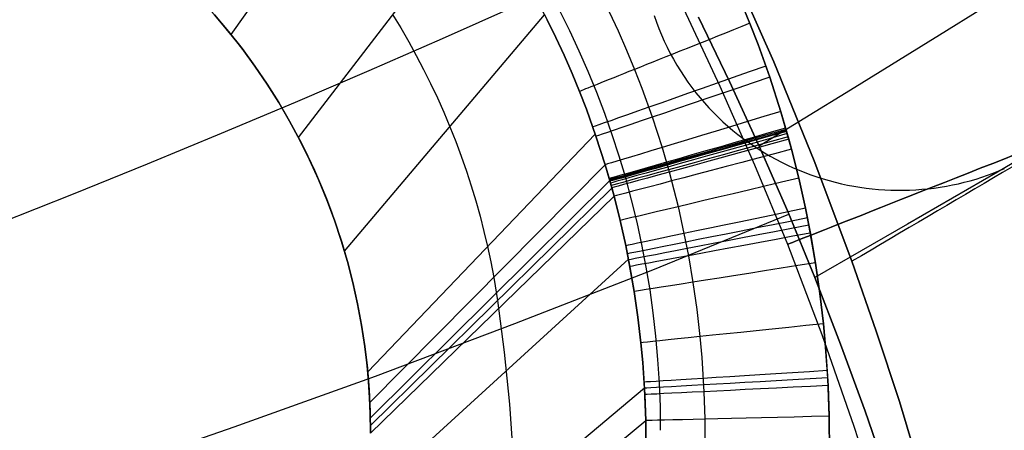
# Model space of a CAD drawing. Extents: x 35614 to 36526, y 4034 to 4838.
# Tile 68 of 79: x 36297 to 36351, y 4549 to 4572. Entities that reach past the tile are written whole.
import ezdxf

# ---------------------------------------------------------------- set-up
doc = ezdxf.new("R2010")
doc.units = 0
doc.layers.add('PREDEFINITO', color=7, linetype='CONTINUOUS')

msp = doc.modelspace()

# ---------------------------------------------------------------- linework, layer by layer
at = {"layer": 'PREDEFINITO'}
for p, q in [((36308.736, 4570.796, -139.731), (36317.623, 4583.307, -310.609)), ((36312.388, 4565.221, -139.731), (36322.099, 4577.878, -310.619)), ((36335.836, 4574.639, -319.731), (36338.185, 4569.324, -319.731)), ((36338.185, 4569.324, -319.731), (36335.836, 4574.639, -319.731)), ((36325.408, 4572.52, -310.633), (36325.883, 4571.605, -310.636)), ((36333.28, 4572.217, -380.007), (36335.264, 4568.001, -380.007)), ((36336.891, 4571.4, -319.731), (36336.4, 4572.591, -319.731)), ((36336.4, 4572.591, -319.731), (36336.891, 4571.4, -319.731)), ((36349.515, 4572.215, -110.272), (36347.18, 4570.764, -108.766)), ((36308.599, 4570.966, -139.731), (36307.838, 4571.867, -139.731)), ((36307.838, 4571.867, -139.731), (36308.599, 4570.966, -139.731)), ((36314.892, 4559.043, -139.731), (36325.749, 4571.867, -310.635)), ((36317.503, 4571.887, -229.731), (36317.946, 4571.155, -229.731)), ((36325.883, 4571.605, -310.636), (36326.355, 4570.645, -310.638)), ((36326.355, 4570.645, -310.638), (36325.883, 4571.605, -310.636)), ((36329.257, 4572.031, -317.116), (36329.738, 4570.997, -317.117)), ((36331.693, 4571.834, 101.376), (36331.815, 4571.479, 101.453)), ((36335.779, 4568.255, -103), (36334.091, 4571.738, -103)), ((36334.091, 4571.738, -103), (36335.779, 4568.255, -103)), ((36317.946, 4571.155, -229.731), (36318.375, 4570.413, -229.731)), ((36331.815, 4571.479, 101.453), (36331.947, 4571.128, 101.528)), ((36331.947, 4571.128, 101.528), (36332.088, 4570.783, 101.603)), ((36337.335, 4570.253, -319.731), (36336.891, 4571.4, -319.731)), ((36336.891, 4571.4, -319.731), (36337.335, 4570.253, -319.731)), ((36309.328, 4570.039, -139.731), (36308.599, 4570.966, -139.731)), ((36308.599, 4570.966, -139.731), (36309.328, 4570.039, -139.731)), ((36326.355, 4570.645, -310.638), (36326.806, 4569.674, -310.641)), ((36326.806, 4569.674, -310.641), (36326.355, 4570.645, -310.638)), ((36329.738, 4570.997, -317.117), (36330.197, 4569.953, -317.118)), ((36332.088, 4570.783, 101.603), (36332.238, 4570.443, 101.676)), ((36347.18, 4570.764, -108.766), (36342.352, 4567.785, -105.848)), ((36310.024, 4569.088, -139.731), (36309.328, 4570.039, -139.731)), ((36309.328, 4570.039, -139.731), (36310.024, 4569.088, -139.731)), ((36318.375, 4570.413, -229.731), (36318.787, 4569.664, -229.731)), ((36332.238, 4570.443, 101.676), (36332.397, 4570.108, 101.748)), ((36332.397, 4570.108, 101.748), (36332.565, 4569.779, 101.819)), ((36337.964, 4568.495, -319.731), (36337.335, 4570.253, -319.731)), ((36337.335, 4570.253, -319.731), (36337.964, 4568.495, -319.731)), ((36318.787, 4569.664, -229.731), (36319.184, 4568.905, -229.731)), ((36326.806, 4569.674, -310.641), (36327.236, 4568.694, -310.644)), ((36327.236, 4568.694, -310.644), (36326.806, 4569.674, -310.641)), ((36330.197, 4569.953, -317.118), (36330.633, 4568.9, -317.119)), ((36332.565, 4569.779, 101.819), (36332.741, 4569.455, 101.888)), ((36310.688, 4568.113, -139.731), (36310.024, 4569.088, -139.731)), ((36310.024, 4569.088, -139.731), (36310.688, 4568.113, -139.731)), ((36332.741, 4569.455, 101.888), (36332.925, 4569.138, 101.957)), ((36332.925, 4569.138, 101.957), (36333.117, 4568.826, 102.024)), ((36338.185, 4569.324, -319.731), (36340.379, 4563.94, -319.731)), ((36340.379, 4563.94, -319.731), (36338.185, 4569.324, -319.731)), ((36319.184, 4568.905, -229.731), (36319.565, 4568.139, -229.731)), ((36327.236, 4568.694, -310.644), (36327.644, 4567.705, -310.647)), ((36327.644, 4567.705, -310.647), (36327.236, 4568.694, -310.644)), ((36330.633, 4568.9, -317.119), (36331.028, 4567.884, -317.12)), ((36333.117, 4568.826, 102.024), (36333.317, 4568.52, 102.089)), ((36333.317, 4568.52, 102.089), (36333.524, 4568.221, 102.154)), ((36338.568, 4566.615, -319.731), (36337.964, 4568.495, -319.731)), ((36337.964, 4568.495, -319.731), (36338.568, 4566.615, -319.731)), ((36311.317, 4567.116, -139.731), (36310.688, 4568.113, -139.731)), ((36310.688, 4568.113, -139.731), (36311.317, 4567.116, -139.731)), ((36319.565, 4568.139, -229.731), (36319.929, 4567.366, -229.731)), ((36331.028, 4567.884, -317.12), (36331.586, 4566.328, -317.122)), ((36333.524, 4568.221, 102.154), (36333.738, 4567.928, 102.217)), ((36333.738, 4567.928, 102.217), (36333.96, 4567.642, 102.278)), ((36335.264, 4568.001, -380.007), (36337.145, 4563.734, -380.007)), ((36337.396, 4564.741, -103), (36335.779, 4568.255, -103)), ((36335.779, 4568.255, -103), (36337.396, 4564.741, -103)), ((36319.929, 4567.366, -229.731), (36320.278, 4566.585, -229.731)), ((36327.644, 4567.705, -310.647), (36328.014, 4566.752, -310.65)), ((36328.014, 4566.752, -310.65), (36327.644, 4567.705, -310.647)), ((36333.96, 4567.642, 102.278), (36334.189, 4567.362, 102.339)), ((36334.189, 4567.362, 102.339), (36334.424, 4567.089, 102.397)), ((36342.352, 4567.785, -105.848), (36337.396, 4564.741, -103)), ((36311.912, 4566.098, -139.731), (36311.317, 4567.116, -139.731)), ((36311.317, 4567.116, -139.731), (36311.912, 4566.098, -139.731)), ((36334.424, 4567.089, 102.397), (36334.665, 4566.823, 102.455)), ((36334.665, 4566.823, 102.455), (36334.913, 4566.564, 102.51)), ((36320.278, 4566.585, -229.731), (36320.609, 4565.797, -229.731)), ((36328.014, 4566.752, -310.65), (36328.536, 4565.291, -310.655)), ((36328.536, 4565.291, -310.655), (36328.014, 4566.752, -310.65)), ((36331.586, 4566.328, -317.122), (36332.123, 4564.663, -317.123)), ((36334.913, 4566.564, 102.51), (36335.167, 4566.312, 102.565)), ((36335.167, 4566.312, 102.565), (36335.427, 4566.067, 102.617)), ((36338.829, 4565.729, -319.731), (36338.568, 4566.615, -319.731)), ((36338.568, 4566.615, -319.731), (36338.997, 4565.129, -319.731)), ((36312.472, 4565.061, -139.731), (36311.912, 4566.098, -139.731)), ((36311.912, 4566.098, -139.731), (36312.472, 4565.061, -139.731)), ((36320.609, 4565.797, -229.731), (36320.924, 4565.002, -229.731)), ((36335.427, 4566.067, 102.617), (36335.693, 4565.829, 102.668)), ((36335.693, 4565.829, 102.668), (36335.963, 4565.599, 102.718)), ((36339.144, 4564.583, -319.731), (36338.829, 4565.729, -319.731)), ((36316.151, 4552.5, -139.731), (36328.498, 4565.402, -310.655)), ((36328.536, 4565.291, -310.655), (36329.039, 4563.729, -310.661)), ((36329.039, 4563.729, -310.661), (36328.536, 4565.291, -310.655)), ((36335.963, 4565.599, 102.718), (36336.239, 4565.377, 102.766)), ((36336.239, 4565.377, 102.766), (36336.52, 4565.162, 102.812)), ((36312.995, 4564.004, -139.731), (36312.472, 4565.061, -139.731)), ((36312.472, 4565.061, -139.731), (36312.995, 4564.004, -139.731)), ((36320.924, 4565.002, -229.731), (36321.223, 4564.202, -229.731)), ((36332.123, 4564.663, -317.123), (36332.504, 4563.348, -317.125)), ((36336.52, 4565.162, 102.812), (36336.806, 4564.954, 102.857)), ((36336.806, 4564.954, 102.857), (36337.096, 4564.754, 102.9)), ((36337.096, 4564.754, 102.9), (36337.391, 4564.562, 102.941)), ((36338.942, 4561.192, -103), (36337.396, 4564.741, -103)), ((36337.396, 4564.741, -103), (36338.942, 4561.192, -103)), ((36338.997, 4565.129, -319.731), (36339.144, 4564.583, -319.731)), ((36352.694, 4564.724, -110.289), (36350.328, 4563.342, -108.78)), ((36321.223, 4564.202, -229.731), (36321.504, 4563.396, -229.731)), ((36337.391, 4564.562, 102.941), (36337.689, 4564.378, 102.981)), ((36337.689, 4564.378, 102.981), (36337.992, 4564.201, 103.019)), ((36337.992, 4564.201, 103.019), (36338.298, 4564.032, 103.055)), ((36339.537, 4563.011, -319.731), (36339.144, 4564.583, -319.731)), ((36339.144, 4564.583, -319.731), (36339.537, 4563.011, -319.731)), ((36313.482, 4562.93, -139.731), (36312.995, 4564.004, -139.731)), ((36312.995, 4564.004, -139.731), (36313.482, 4562.93, -139.731)), ((36316.265, 4550.835, -139.731), (36329.039, 4563.729, -310.661)), ((36329.039, 4563.729, -310.661), (36329.395, 4562.495, -310.665)), ((36329.256, 4562.993, -310.663), (36329.039, 4563.729, -310.661)), ((36337.145, 4563.734, -380.007), (36338.923, 4559.418, -380.007)), ((36338.298, 4564.032, 103.055), (36338.608, 4563.872, 103.09)), ((36338.608, 4563.872, 103.09), (36338.921, 4563.719, 103.122)), ((36338.921, 4563.719, 103.122), (36339.237, 4563.574, 103.154)), ((36340.379, 4563.94, -319.731), (36342.422, 4558.496, -319.731)), ((36342.422, 4558.496, -319.731), (36340.379, 4563.94, -319.731)), ((36351.101, 4563.605, -317.807), (36350.603, 4563.312, -318.014)), ((36321.504, 4563.396, -229.731), (36321.768, 4562.585, -229.731)), ((36332.504, 4563.348, -317.125), (36332.635, 4562.863, -317.125)), ((36339.237, 4563.574, 103.154), (36339.556, 4563.438, 103.183)), ((36339.556, 4563.438, 103.183), (36339.878, 4563.309, 103.211)), ((36339.878, 4563.309, 103.211), (36340.202, 4563.188, 103.237)), ((36340.202, 4563.188, 103.237), (36340.528, 4563.076, 103.261)), ((36340.528, 4563.076, 103.261), (36340.856, 4562.972, 103.283)), ((36350.328, 4563.342, -108.78), (36345.436, 4560.507, -105.856)), ((36349.162, 4562.961, 103.286), (36349.477, 4563.06, 103.264)), ((36349.477, 4563.06, 103.264), (36349.789, 4563.166, 103.241)), ((36349.789, 4563.166, 103.241), (36350.098, 4563.279, 103.217)), ((36350.098, 4563.279, 103.217), (36350.403, 4563.399, 103.191)), ((36350.603, 4563.312, -318.014), (36350.103, 4563.017, -318.21)), ((36350.403, 4563.399, 103.191), (36350.706, 4563.526, 103.164)), ((36313.931, 4561.84, -139.731), (36313.482, 4562.93, -139.731)), ((36313.482, 4562.93, -139.731), (36313.931, 4561.84, -139.731)), ((36316.292, 4550, -139.731), (36329.287, 4562.885, -310.664)), ((36321.768, 4562.585, -229.731), (36322.015, 4561.769, -229.731)), ((36329.518, 4562.04, -310.667), (36329.256, 4562.993, -310.663)), ((36332.635, 4562.863, -317.125), (36332.988, 4561.462, -317.127)), ((36339.899, 4561.387, -319.731), (36339.537, 4563.011, -319.731)), ((36339.537, 4563.011, -319.731), (36339.899, 4561.387, -319.731)), ((36340.856, 4562.972, 103.283), (36341.186, 4562.875, 103.304)), ((36341.186, 4562.875, 103.304), (36341.518, 4562.787, 103.323)), ((36341.518, 4562.787, 103.323), (36341.852, 4562.707, 103.34)), ((36341.852, 4562.707, 103.34), (36342.186, 4562.636, 103.356)), ((36342.186, 4562.636, 103.356), (36342.522, 4562.572, 103.369)), ((36342.522, 4562.572, 103.369), (36342.858, 4562.516, 103.381)), ((36342.858, 4562.516, 103.381), (36343.195, 4562.469, 103.391)), ((36346.892, 4562.473, 103.39), (36347.222, 4562.521, 103.38)), ((36347.222, 4562.521, 103.38), (36347.551, 4562.575, 103.369)), ((36347.551, 4562.575, 103.369), (36347.878, 4562.638, 103.355)), ((36347.878, 4562.638, 103.355), (36348.202, 4562.708, 103.34)), ((36348.202, 4562.708, 103.34), (36348.525, 4562.785, 103.323)), ((36348.525, 4562.785, 103.323), (36348.845, 4562.869, 103.305)), ((36348.845, 4562.869, 103.305), (36349.162, 4562.961, 103.286)), ((36349.602, 4562.722, -318.394), (36349.098, 4562.425, -318.567)), ((36350.103, 4563.017, -318.21), (36349.602, 4562.722, -318.394)), ((36316.297, 4549.581, -139.731), (36329.404, 4562.464, -310.665)), ((36316.298, 4549.167, -139.731), (36329.518, 4562.04, -310.667)), ((36329.395, 4562.495, -310.665), (36329.518, 4562.04, -310.667)), ((36329.518, 4562.04, -310.667), (36329.849, 4560.719, -310.671)), ((36329.849, 4560.719, -310.671), (36329.518, 4562.04, -310.667)), ((36343.195, 4562.469, 103.391), (36343.533, 4562.429, 103.4)), ((36343.533, 4562.429, 103.4), (36343.871, 4562.398, 103.407)), ((36343.871, 4562.398, 103.407), (36344.208, 4562.375, 103.412)), ((36344.208, 4562.375, 103.412), (36344.546, 4562.36, 103.415)), ((36344.546, 4562.36, 103.415), (36344.884, 4562.352, 103.417)), ((36344.884, 4562.352, 103.417), (36345.221, 4562.353, 103.416)), ((36345.221, 4562.353, 103.416), (36345.557, 4562.361, 103.415)), ((36345.557, 4562.361, 103.415), (36345.892, 4562.378, 103.411)), ((36345.892, 4562.378, 103.411), (36346.227, 4562.402, 103.406)), ((36346.227, 4562.402, 103.406), (36346.56, 4562.434, 103.399)), ((36346.56, 4562.434, 103.399), (36346.892, 4562.473, 103.39)), ((36348.593, 4562.127, -318.728), (36348.086, 4561.829, -318.878)), ((36349.098, 4562.425, -318.567), (36348.593, 4562.127, -318.728)), ((36314.343, 4560.736, -139.731), (36313.931, 4561.84, -139.731)), ((36313.931, 4561.84, -139.731), (36314.343, 4560.736, -139.731)), ((36322.015, 4561.769, -229.731), (36322.245, 4560.949, -229.731)), ((36332.988, 4561.462, -317.127), (36333.311, 4560.014, -317.128)), ((36347.577, 4561.529, -319.016), (36347.067, 4561.229, -319.142)), ((36348.086, 4561.829, -318.878), (36347.577, 4561.529, -319.016)), ((36322.245, 4560.949, -229.731), (36322.457, 4560.123, -229.731)), ((36331.62, 4558.04, -99.29), (36339.003, 4561.047, -103)), ((36340.414, 4557.612, -103), (36338.942, 4561.192, -103)), ((36338.942, 4561.192, -103), (36340.414, 4557.612, -103)), ((36340.085, 4560.46, -319.731), (36339.899, 4561.387, -319.731)), ((36339.899, 4561.387, -319.731), (36340.169, 4560.011, -319.731)), ((36346.555, 4560.928, -319.256), (36346.042, 4560.626, -319.358)), ((36347.067, 4561.229, -319.142), (36346.555, 4560.928, -319.256)), ((36314.717, 4559.617, -139.731), (36314.343, 4560.736, -139.731)), ((36314.343, 4560.736, -139.731), (36314.717, 4559.617, -139.731)), ((36329.849, 4560.719, -310.671), (36330.153, 4559.355, -310.673)), ((36330.153, 4559.355, -310.673), (36329.849, 4560.719, -310.671)), ((36340.445, 4558.404, -319.731), (36340.085, 4560.46, -319.731)), ((36345.436, 4560.507, -105.856), (36340.414, 4557.612, -103)), ((36346.042, 4560.626, -319.358), (36345.528, 4560.323, -319.448)), ((36322.457, 4560.123, -229.731), (36322.653, 4559.294, -229.731)), ((36333.311, 4560.014, -317.128), (36333.552, 4558.786, -317.127)), ((36340.169, 4560.011, -319.731), (36340.445, 4558.404, -319.731)), ((36345.013, 4560.02, -319.526), (36344.496, 4559.716, -319.592)), ((36345.528, 4560.323, -319.448), (36345.013, 4560.02, -319.526)), ((36315.051, 4558.487, -139.731), (36314.717, 4559.617, -139.731)), ((36314.717, 4559.617, -139.731), (36315.051, 4558.487, -139.731)), ((36330.153, 4559.355, -310.673), (36330.38, 4558.199, -310.673)), ((36330.309, 4558.576, -310.673), (36330.153, 4559.355, -310.673)), ((36338.923, 4559.418, -380.007), (36340.792, 4554.52, -380.007)), ((36343.979, 4559.412, -319.645), (36343.461, 4559.107, -319.686)), ((36344.496, 4559.716, -319.592), (36343.979, 4559.412, -319.645)), ((36322.653, 4559.294, -229.731), (36322.83, 4558.461, -229.731)), ((36333.552, 4558.786, -317.127), (36333.797, 4557.353, -317.126)), ((36342.942, 4558.802, -319.715), (36342.422, 4558.496, -319.731)), ((36343.461, 4559.107, -319.686), (36342.942, 4558.802, -319.715)), ((36315.347, 4557.345, -139.731), (36315.051, 4558.487, -139.731)), ((36315.051, 4558.487, -139.731), (36315.347, 4557.345, -139.731)), ((36316.298, 4545.828, -139.731), (36330.302, 4558.611, -310.673)), ((36322.83, 4558.461, -229.731), (36322.991, 4557.624, -229.731)), ((36330.611, 4556.85, -310.67), (36330.309, 4558.576, -310.673)), ((36340.683, 4556.759, -319.731), (36340.445, 4558.404, -319.731)), ((36340.445, 4558.404, -319.731), (36340.683, 4556.759, -319.731)), ((36342.422, 4558.496, -319.731), (36343.747, 4554.704, -319.731)), ((36343.747, 4554.704, -319.731), (36342.422, 4558.496, -319.731)), ((36324.14, 4555.115, -95.682), (36331.62, 4558.04, -99.29)), ((36330.38, 4558.199, -310.673), (36330.611, 4556.85, -310.67)), ((36315.603, 4556.194, -139.731), (36315.347, 4557.345, -139.731)), ((36315.347, 4557.345, -139.731), (36315.603, 4556.194, -139.731)), ((36322.991, 4557.624, -229.731), (36323.198, 4556.364, -229.731)), ((36333.797, 4557.353, -317.126), (36334.007, 4555.886, -317.125)), ((36341.814, 4554.005, -103), (36340.414, 4557.612, -103)), ((36340.414, 4557.612, -103), (36341.814, 4554.005, -103)), ((36330.611, 4556.85, -310.67), (36330.811, 4555.467, -310.665)), ((36330.811, 4555.467, -310.665), (36330.611, 4556.85, -310.67)), ((36340.876, 4555.108, -319.731), (36340.683, 4556.759, -319.731)), ((36340.683, 4556.759, -319.731), (36340.876, 4555.108, -319.731)), ((36315.82, 4555.035, -139.731), (36315.603, 4556.194, -139.731)), ((36315.603, 4556.194, -139.731), (36315.82, 4555.035, -139.731)), ((36323.198, 4556.364, -229.731), (36323.561, 4553.563, -229.731)), ((36334.007, 4555.886, -317.125), (36334.177, 4554.413, -317.122)), ((36315.996, 4553.87, -139.731), (36315.82, 4555.035, -139.731)), ((36315.82, 4555.035, -139.731), (36315.996, 4553.87, -139.731)), ((36316.566, 4552.273, -92.175), (36324.14, 4555.115, -95.682)), ((36330.811, 4555.467, -310.665), (36330.973, 4554.08, -310.657)), ((36330.973, 4554.08, -310.657), (36330.811, 4555.467, -310.665)), ((36340.995, 4553.842, -319.731), (36340.876, 4555.108, -319.731)), ((36340.876, 4555.108, -319.731), (36340.995, 4553.842, -319.731)), ((36340.792, 4554.52, -380.007), (36342.534, 4549.559, -380.007)), ((36343.747, 4554.704, -319.731), (36345.002, 4550.888, -319.731)), ((36345.002, 4550.888, -319.731), (36343.747, 4554.704, -319.731)), ((36330.973, 4554.08, -310.657), (36331.071, 4553.016, -310.649)), ((36331.071, 4553.016, -310.649), (36330.973, 4554.08, -310.657)), ((36334.177, 4554.413, -317.122), (36334.28, 4553.283, -317.119)), ((36343.144, 4550.371, -103), (36341.814, 4554.005, -103)), ((36341.814, 4554.005, -103), (36343.144, 4550.371, -103)), ((36316.132, 4552.699, -139.731), (36315.996, 4553.87, -139.731)), ((36315.996, 4553.87, -139.731), (36316.132, 4552.699, -139.731)), ((36323.561, 4553.563, -229.731), (36323.84, 4550.752, -229.731)), ((36341.112, 4552.165, -319.731), (36340.995, 4553.842, -319.731)), ((36340.995, 4553.842, -319.731), (36341.134, 4551.742, -319.731)), ((36331.071, 4553.016, -310.649), (36331.187, 4551.252, -310.633)), ((36331.168, 4551.607, -310.637), (36331.071, 4553.016, -310.649)), ((36334.28, 4553.283, -317.119), (36334.398, 4551.41, -317.114)), ((36316.228, 4551.523, -139.731), (36316.132, 4552.699, -139.731)), ((36316.132, 4552.699, -139.731), (36316.228, 4551.523, -139.731)), ((36308.901, 4549.514, -88.772), (36316.566, 4552.273, -92.175)), ((36341.193, 4550.104, -319.731), (36341.112, 4552.165, -319.731)), ((36316.284, 4550.346, -139.731), (36316.228, 4551.523, -139.731)), ((36316.228, 4551.523, -139.731), (36316.284, 4550.346, -139.731)), ((36316.298, 4539.152, -139.731), (36331.167, 4551.629, -310.637)), ((36331.236, 4549.867, -310.618), (36331.168, 4551.607, -310.637)), ((36334.398, 4551.41, -317.114), (36334.445, 4549.943, -317.109)), ((36341.134, 4551.742, -319.731), (36341.193, 4550.104, -319.731)), ((36331.187, 4551.252, -310.633), (36331.236, 4549.867, -310.618)), ((36345.002, 4550.888, -319.731), (36347.311, 4543.19, -319.731)), ((36347.311, 4543.19, -319.731), (36345.002, 4550.888, -319.731)), ((36316.298, 4549.167, -139.731), (36316.284, 4550.346, -139.731)), ((36316.284, 4550.346, -139.731), (36316.298, 4549.167, -139.731)), ((36323.84, 4550.752, -229.731), (36324.035, 4547.935, -229.731)), ((36344.406, 4546.712, -103), (36343.144, 4550.371, -103)), ((36343.144, 4550.371, -103), (36344.406, 4546.712, -103)), ((36316.298, 4537.483, -139.731), (36331.236, 4549.867, -310.618)), ((36331.236, 4549.867, -310.618), (36331.248, 4548.107, -310.602)), ((36331.248, 4548.107, -310.602), (36331.236, 4549.867, -310.618)), ((36334.445, 4549.943, -317.109), (36334.454, 4544.582, -317.104)), ((36341.21, 4548.102, -319.731), (36341.193, 4550.104, -319.731)), ((36341.193, 4550.104, -319.731), (36341.21, 4548.102, -319.731)), ((36301.147, 4546.84, -85.473), (36308.901, 4549.514, -88.772)), ((36342.534, 4549.559, -380.007), (36344.154, 4544.532, -380.007))]:
    msp.add_line(p, q, dxfattribs=at)
at = {"layer": 'PREDEFINITO', "extrusion": (-0.367218, 0.930135, -2.06891e-07)}
msp.add_circle((-35489.402, -380.013, -9103.437), 15.002, dxfattribs=at)
at = {"layer": 'PREDEFINITO'}
for centre, radius, start, end in [((36282.046, 4549.329, -319.731), 50, 360, 90), ((36282.046, 4549.329, -139.731), 34.252, 0, 90), ((36070.001, 5137.808, 78.329), 619.953, 244.584395, 295.415605)]:
    msp.add_arc(centre, radius, start, end, dxfattribs=at)
at = {"layer": 'PREDEFINITO', "extrusion": (-0.371097, 0.928594, 9.38157e-08)}
msp.add_arc((-35438.658, -309.73, -9239.528), 10, 270, 354.7417, dxfattribs=at)
at = {"layer": 'PREDEFINITO', "extrusion": (-0.331969, 0.94329, -7.35166e-08)}
msp.add_arc((-35793.849, -309.731, -7753.034), 10, 270, 354.7056, dxfattribs=at)
at = {"layer": 'PREDEFINITO', "extrusion": (-0.321784, 0.946813, -1.45059e-08)}
msp.add_arc((-35875.327, -309.731, -7367.477), 10, 270, 354.6959, dxfattribs=at)
at = {"layer": 'PREDEFINITO', "extrusion": (-0.289894, 0.957059, 1.76352e-12)}
msp.add_arc((-36101.981, -309.731, -6163.802), 10, 270, 354.6647, dxfattribs=at)
at = {"layer": 'PREDEFINITO', "extrusion": (-0.274865, 0.961483, 2.75777e-09)}
msp.add_arc((-36194.118, -309.731, -5598.407), 10, 270, 354.6494, dxfattribs=at)
at = {"layer": 'PREDEFINITO', "extrusion": (-0.273507, 0.96187, 6.52404e-09)}
msp.add_arc((-36201.99, -309.731, -5547.369), 10, 270, 354.6477, dxfattribs=at)
at = {"layer": 'PREDEFINITO', "extrusion": (-0.272822, 0.962064, -1.0522e-08)}
msp.add_arc((-36205.927, -309.731, -5521.657), 10, 270, 354.6468, dxfattribs=at)
at = {"layer": 'PREDEFINITO', "extrusion": (-0.272207, 0.962239, 5.63261e-09)}
msp.add_arc((-36209.449, -309.731, -5498.547), 10, 270, 354.6466, dxfattribs=at)
at = {"layer": 'PREDEFINITO', "extrusion": (-0.269086, 0.963116, -1.43093e-08)}
msp.add_arc((-36227.09, -309.731, -5381.262), 10, 270, 354.6449, dxfattribs=at)
at = {"layer": 'PREDEFINITO', "extrusion": (-0.266242, 0.963906, 8.00107e-09)}
msp.add_arc((-36242.816, -309.731, -5274.483), 10, 270, 354.642, dxfattribs=at)
at = {"layer": 'PREDEFINITO', "extrusion": (-0.264617, 0.964354, -3.59847e-08)}
msp.add_arc((-36251.651, -309.731, -5213.526), 10, 270, 354.6391, dxfattribs=at)
at = {"layer": 'PREDEFINITO', "extrusion": (-0.255445, 0.966823, 4.59729e-12)}
msp.add_arc((-36299.539, -309.731, -4869.52), 10, 270, 354.6295, dxfattribs=at)
at = {"layer": 'PREDEFINITO', "extrusion": (-0.230236, 0.973135, -3.92612e-09)}
msp.add_arc((-36413.838, -309.731, -3926.247), 10, 270, 354.6046, dxfattribs=at)
at = {"layer": 'PREDEFINITO', "extrusion": (-0.204132, 0.978943, -3.60433e-09)}
msp.add_arc((-36505.827, -309.731, -2952.81), 10, 270, 354.5939, dxfattribs=at)
at = {"layer": 'PREDEFINITO', "extrusion": (-0.195382, 0.980727, 5.18836e-09)}
msp.add_arc((-36530.744, -309.731, -2627.233), 10, 270, 354.5936, dxfattribs=at)
at = {"layer": 'PREDEFINITO', "extrusion": (-0.189195, 0.98194, -4.70277e-10)}
msp.add_arc((-36546.582, -309.731, -2397.266), 10, 270, 354.5944, dxfattribs=at)
at = {"layer": 'PREDEFINITO', "extrusion": (-0.181983, 0.983302, -3.45239e-09)}
msp.add_arc((-36563.195, -309.731, -2129.408), 10, 270, 354.5962, dxfattribs=at)
at = {"layer": 'PREDEFINITO', "extrusion": (-0.156172, 0.98773, 3.07428e-09)}
msp.add_arc((-36606.439, -309.731, -1172.876), 10, 270, 354.6115, dxfattribs=at)
at = {"layer": 'PREDEFINITO', "extrusion": (-0.103263, 0.994654, 9.14838e-09)}
msp.add_arc((-36616.975, -309.731, 778.089), 10, 270, 354.6866, dxfattribs=at)
at = {"layer": 'PREDEFINITO', "extrusion": (-0.062601, 0.998039, -2.85601e-08)}
msp.add_arc((-36554.805, -309.731, 2268.648), 10, 270, 354.7837, dxfattribs=at)
at = {"layer": 'PREDEFINITO', "extrusion": (-0.056035, 0.998429, 1.61404e-08)}
msp.add_arc((-36539.093, -309.731, 2508.642), 10, 270, 354.8026, dxfattribs=at)
at = {"layer": 'PREDEFINITO', "extrusion": (-0.04915, 0.998791, 3.50367e-08)}
msp.add_arc((-36520.93, -309.731, 2760.087), 10, 270, 354.8235, dxfattribs=at)
at = {"layer": 'PREDEFINITO', "extrusion": (-0.023742, 0.999718, -7.04161e-13)}
msp.add_arc((-36438.979, -309.731, 3685.997), 10, 270, 354.908, dxfattribs=at)

doc.saveas('drawing.dxf')
